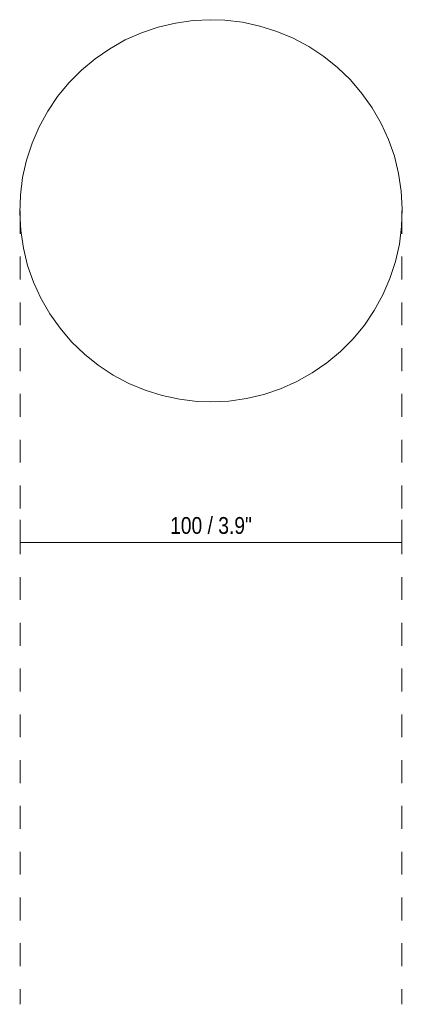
# Model space of a CAD drawing. Header units: millimetres. Extents: x -6628 to -5940, y -4 to 6617.
# Tile 2 of 3: x -6388 to -6287, y 6327 to 6585. Entities that reach past the tile are written whole.
import ezdxf

# ---------------------------------------------------------------- set-up
doc = ezdxf.new("R2010")
doc.units = ezdxf.units.MM
doc.linetypes.add('Dash', pattern=[12, 6, -6])
for name, color, linetype, lineweight in [('Cotas', 7, 'Continuous', 9), ('Cotas-2', 7, 'Continuous', 9), ('Luminarias', 7, 'Continuous', 20)]:
    doc.layers.add(name, color=color, linetype=linetype, lineweight=lineweight)
doc.layers.add('Lighthing Fixture Dim Grey Dash', color=7, linetype='Dash', lineweight=9, true_color=0xd2d2d2)
doc.styles.add('Arial Narrow', font='ARIALN.TTF', dxfattribs={"height": 4.4})
doc.dimstyles.new('FARO_-_2_2mm_Arial_Narrow_mm_Inch_Right', dxfattribs={"dimscale": 304.8, "dimtxt": 4.503096, "dimasz": 0, "dimexe": 0.019685, "dimexo": 0.0625, "dimgap": 0.003281, "dimtad": 1, "dimdec": 0, "dimzin": 0, "dimdsep": 46, "dimtxsty": 'Arial Narrow', "dimblk1": 'NONE', "dimblk2": 'NONE', "dimsah": 1, "dimcen": 0.09, "dimadec": 0, "dimazin": 0, "dimtfac": 1, "dimtdec": 4, "dimtix": 1, "dimtmove": 0, "dimatfit": 3, "dimfxl": 0.006562, "dimfxlon": 1, "dimtvp": 1, "dimtolj": 1, "dimtzin": 0, "dimarcsym": 2})

# ---------------------------------------------------------------- blocks, each defined once
blk = doc.blocks.new('60010 - 60010 PING White wall_ceiling lamp-492695-Planta_PDF')
at = {"layer": 'Luminarias', "flags": 128}
for points in [[(0, -949.9), (-4.65, -950.12), (-9.27, -950.77), (-13.8, -951.84), (-18.21, -953.33), (-22.47, -955.22), (-26.53, -957.5), (-30.36, -960.15), (-33.93, -963.14), (-37.21, -966.45), (-40.16, -970.05), (-42.77, -973.91), (-45.01, -978), (-46.86, -982.27), (-48.3, -986.7), (-49.33, -991.24), (-49.93, -995.86), (-50.1, -1000.52), (-49.83, -1005.17), (-49.14, -1009.77), (-48.02, -1014.29), (-46.48, -1018.69), (-44.54, -1022.93), (-42.22, -1026.96), (-39.54, -1030.77), (-36.51, -1034.31), (-33.16, -1037.55), (-29.53, -1040.47), (-25.65, -1043.04), (-21.54, -1045.23), (-17.25, -1047.04), (-12.8, -1048.43), (-8.25, -1049.41), (-3.63, -1049.97), (0, -1050.1)], [(0, -1050.1), (4.65, -1049.88), (9.27, -1049.23), (13.8, -1048.16), (18.21, -1046.67), (22.47, -1044.78), (26.53, -1042.5), (30.36, -1039.85), (33.93, -1036.86), (37.21, -1033.55), (40.16, -1029.95), (42.77, -1026.09), (45.01, -1022), (46.86, -1017.73), (48.3, -1013.3), (49.33, -1008.76), (49.93, -1004.14), (50.1, -999.48), (49.83, -994.83), (49.14, -990.23), (48.02, -985.71), (46.48, -981.31), (44.54, -977.07), (42.22, -973.04), (39.54, -969.23), (36.51, -965.69), (33.16, -962.45), (29.53, -959.53), (25.65, -956.96), (21.54, -954.77), (17.25, -952.96), (12.8, -951.57), (8.25, -950.59), (3.63, -950.03), (0, -949.9)]]:
    blk.add_lwpolyline(points, dxfattribs=at)
blk = doc.blocks.new('DIMBLOCK5-Planta_PDF')
at = {"layer": 'Cotas-2', "color": 251, "true_color": 0x5b5b5b}
for p, q in [((-6387.41, 6447.74), (-6387.41, 6453.74)), ((-6287.41, 6447.74), (-6287.41, 6453.74)), ((-6387.41, 6447.74), (-6287.41, 6447.74)), ((-6387.41, 6447.74), (-6387.41, 6445.74)), ((-6287.41, 6447.74), (-6287.41, 6445.74))]:
    blk.add_line(p, q, dxfattribs=at)
at = {"layer": 'Cotas-2', "color": 0, "insert": (-6348.13, 6454.43), "char_height": 4.4, "width": 25.732, "attachment_point": 1, "line_spacing_factor": 0.974696, "style": 'Arial Narrow'}
blk.add_mtext('100 / 3.9"', dxfattribs=at)
blk = doc.blocks.new('_None')

msp = doc.modelspace()

# ---------------------------------------------------------------- linework, layer by layer
at = {"layer": 'Lighthing Fixture Dim Grey Dash'}
for p, q in [((-6387.41, 6534.7), (-6387.41, 6326.71)), ((-6287.41, 6534.7), (-6287.41, 6326.71))]:
    msp.add_line(p, q, dxfattribs=at)

# ---------------------------------------------------------------- block references
at = {"layer": 'Luminarias'}
msp.add_blockref('60010 - 60010 PING White wall_ceiling lamp-492695-Planta_PDF', (-6337.42, 7534.7), dxfattribs=at)

# ---------------------------------------------------------------- dimensions: what is measured, and where the dimension line sits
at = {"layer": 'Cotas', "color": 251, "true_color": 0x5b5b5b}
dim = msp.add_linear_dim(base=(-6287.41, 6447.74), p1=(-6387.41, 6445.74), p2=(-6287.41, 6445.74), dimstyle='FARO_-_2_2mm_Arial_Narrow_mm_Inch_Right', override={"dimpost": '<>', "dimfxl": 100}, dxfattribs=at)
dim.commit()
dim.dimension.update_dxf_attribs({"geometry": 'DIMBLOCK5-Planta_PDF', "text_midpoint": (-6337.41, 6451.59)})

doc.saveas('drawing.dxf')
